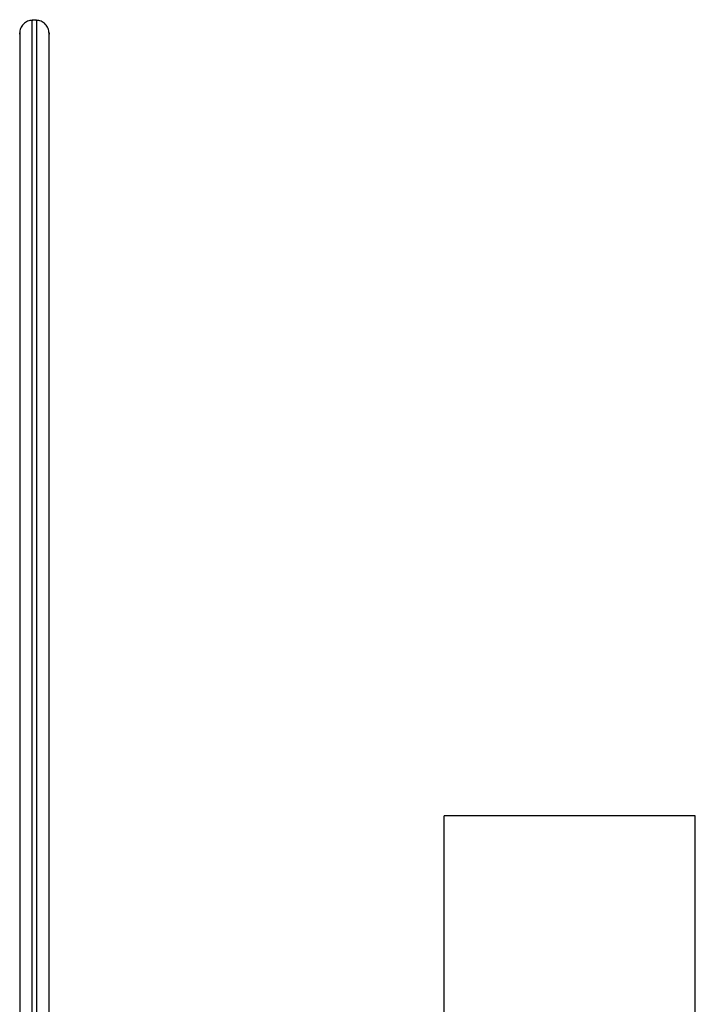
# Paper-space layout '_Posterior' of a CAD drawing. Header units: inches. Extents: x -3.7 to 0.4, y -6.4 to 5.5.
# Tile 7 of 7: x -2.8 to 0.4, y 0.8 to 5.5. Entities that reach past the tile are written whole.
import ezdxf

# ---------------------------------------------------------------- set-up
doc = ezdxf.new("R2010")
doc.units = ezdxf.units.IN
doc.header["$MEASUREMENT"] = 0

psp = doc.layouts.new('_Posterior')

# ---------------------------------------------------------------- linework, layer by layer
at = {"color": 7, "linetype": 'Continuous', "lineweight": 25}
for p, q in [((-2.6861, 5.4559), (-2.7058, 5.4559)), ((0.4115, 1.7154), (-0.7685, 1.7154)), ((-0.7685, -2.6146), (-0.7685, 1.7154)), ((0.4115, -2.6146), (0.4115, 1.7154))]:
    psp.add_line(p, q, dxfattribs=at)
for points, knots in [([(-2.7058, 5.4559), (-2.7131, 5.4551), (-2.7279, 5.4535), (-2.7487, 5.4392), (-2.7625, 5.4177), (-2.7641, 5.4022), (-2.7648, 5.3945)], [0, 0, 0, 0, 0.248697, 0.501512, 0.753551, 1, 1, 1, 1]), ([(-2.7058, -2.4323), (-2.7058, -2.3119), (-2.7058, -2.0634), (-2.7058, -1.6688), (-2.7058, -1.2434), (-2.7058, -0.8194), (-2.7058, -0.4023), (-2.7058, 0.0035), (-2.7058, 0.4258), (-2.7058, 0.8623), (-2.7058, 1.2835), (-2.7058, 1.6855), (-2.7058, 2.0654), (-2.7058, 2.4438), (-2.7058, 2.8171), (-2.7058, 3.1812), (-2.7058, 3.532), (-2.7058, 3.8649), (-2.7058, 4.1758), (-2.7058, 4.4603), (-2.7058, 4.7147), (-2.7058, 4.9353), (-2.7058, 5.1196), (-2.7058, 5.265), (-2.7058, 5.3716), (-2.7058, 5.4341), (-2.7058, 5.4603), (-2.7058, 5.4542), (-2.7058, 5.4534)], [0, 0, 0, 0, 0.03371, 0.069587, 0.107755, 0.148328, 0.182589, 0.218497, 0.256082, 0.295361, 0.336331, 0.371753, 0.408309, 0.445962, 0.484659, 0.524334, 0.564907, 0.606282, 0.648351, 0.69099, 0.734069, 0.777445, 0.820971, 0.864498, 0.907874, 0.950952, 0.993592, 1, 1, 1, 1]), ([(-2.6861, 5.4534), (-2.6861, 5.4542), (-2.6861, 5.4603), (-2.6861, 5.4341), (-2.6861, 5.3716), (-2.6861, 5.265), (-2.6861, 5.1196), (-2.6861, 4.9353), (-2.6861, 4.7147), (-2.6861, 4.4603), (-2.6861, 4.1758), (-2.6861, 3.8649), (-2.6861, 3.532), (-2.6861, 3.1812), (-2.6861, 2.8171), (-2.6861, 2.4438), (-2.6861, 2.0654), (-2.6861, 1.6855), (-2.6861, 1.2835), (-2.6861, 0.8623), (-2.6861, 0.4258), (-2.6861, 0.0035), (-2.6861, -0.4023), (-2.6861, -0.8194), (-2.6861, -1.2434), (-2.6861, -1.6688), (-2.6861, -2.0634), (-2.6861, -2.3119), (-2.6861, -2.4323)], [0, 0, 0, 0, 0.006408, 0.049048, 0.092126, 0.135502, 0.179029, 0.222555, 0.265931, 0.30901, 0.351649, 0.393718, 0.435093, 0.475666, 0.515341, 0.554038, 0.591691, 0.628247, 0.663669, 0.704639, 0.743918, 0.781503, 0.817411, 0.851672, 0.892245, 0.930413, 0.96629, 1, 1, 1, 1]), ([(-2.627, 5.3945), (-2.6278, 5.4022), (-2.6293, 5.4177), (-2.6432, 5.4392), (-2.664, 5.4535), (-2.6788, 5.4551), (-2.6861, 5.4559)], [0, 0, 0, 0, 0.246449, 0.498488, 0.751303, 1, 1, 1, 1]), ([(-2.7648, 5.3898), (-2.7648, 5.3929), (-2.7648, 5.4023), (-2.7648, 5.3763), (-2.7648, 5.3131), (-2.7648, 5.208), (-2.7648, 5.0639), (-2.7648, 4.8815), (-2.7648, 4.663), (-2.7648, 4.4112), (-2.7648, 4.1296), (-2.7648, 3.8218), (-2.7648, 3.4922), (-2.7648, 3.1449), (-2.7648, 2.7844), (-2.7648, 2.4149), (-2.7648, 2.0402), (-2.7648, 1.6641), (-2.7648, 1.2662), (-2.7648, 0.8492), (-2.7648, 0.4171), (-2.7648, -0.0011), (-2.7648, -0.4027), (-2.7648, -0.8157), (-2.7648, -1.2355), (-2.7648, -1.6566), (-2.7648, -2.0473), (-2.7648, -2.2933), (-2.7648, -2.4125)], [0, 0, 0, 0, 0.020808, 0.062829, 0.105283, 0.148031, 0.190926, 0.233822, 0.27657, 0.319024, 0.361045, 0.402504, 0.44328, 0.483265, 0.522365, 0.560501, 0.597608, 0.633635, 0.668543, 0.70892, 0.747629, 0.784669, 0.820057, 0.853822, 0.893807, 0.931422, 0.966779, 1, 1, 1, 1]), ([(-2.627, -2.4125), (-2.627, -2.2933), (-2.627, -2.0473), (-2.627, -1.6566), (-2.627, -1.2355), (-2.627, -0.8157), (-2.627, -0.4027), (-2.627, -0.0011), (-2.627, 0.4171), (-2.627, 0.8492), (-2.627, 1.2662), (-2.627, 1.6641), (-2.627, 2.0402), (-2.627, 2.4149), (-2.627, 2.7844), (-2.627, 3.1449), (-2.627, 3.4922), (-2.627, 3.8218), (-2.627, 4.1296), (-2.627, 4.4112), (-2.627, 4.663), (-2.627, 4.8815), (-2.627, 5.0639), (-2.627, 5.208), (-2.627, 5.3131), (-2.627, 5.3763), (-2.627, 5.4023), (-2.627, 5.393), (-2.627, 5.3899)], [0, 0, 0, 0, 0.033234, 0.068606, 0.106235, 0.146236, 0.180014, 0.215416, 0.252471, 0.291195, 0.331588, 0.36651, 0.402551, 0.439672, 0.477824, 0.51694, 0.556941, 0.597732, 0.639207, 0.681246, 0.723717, 0.766481, 0.809394, 0.852306, 0.895071, 0.937542, 0.97958, 1, 1, 1, 1])]:
    psp.add_open_spline(points, degree=3, knots=knots, dxfattribs=at)

doc.saveas('drawing.dxf')
